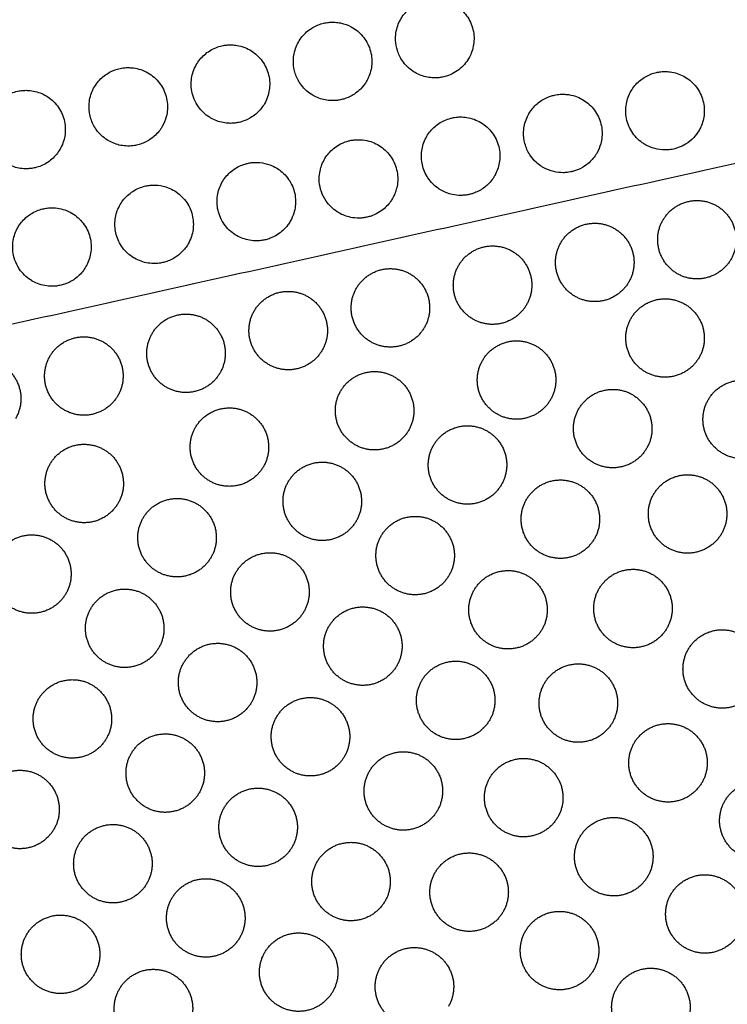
# Model space of a CAD drawing. Header units: millimetres. Extents: x -125 to 375, y 0 to 433.
# Tile 40 of 50: x 256 to 311, y 138 to 213. Entities that reach past the tile are written whole.
import ezdxf

# ---------------------------------------------------------------- set-up
doc = ezdxf.new("R2010")
doc.units = ezdxf.units.MM
doc.layers.add('Layer 01', color=18, linetype='Continuous', true_color=0x000000)

msp = doc.modelspace()

# ---------------------------------------------------------------- linework, layer by layer
at = {"layer": 'Layer 01'}
for points in [[(375, 216.506, 76), (287.653, 197.076, 83.178), (200.305, 177.646, 90.355)], [(375, 216.506, 76), (312.5, 108.253, 76), (250, 0, 76)], [(250, 0), (312.5, 108.253), (375, 216.506)]]:
    msp.add_open_spline(points, degree=2, dxfattribs=at)
for points, knots in [([(285.734, 210.168, 83.825), (285.571, 210.408, 83.844), (285.443, 210.67, 83.859), (285.272, 211.206, 83.883), (285.225, 211.475, 83.891), (285.201, 212.119, 83.902), (285.256, 212.49, 83.901), (285.493, 213.173, 83.887), (285.665, 213.482, 83.874), (286.092, 214.005, 83.841), (286.336, 214.222, 83.821), (286.879, 214.564, 83.775), (287.172, 214.69, 83.749), (287.607, 214.8, 83.711), (287.738, 214.824, 83.7), (287.959, 214.849, 83.681), (288.05, 214.855, 83.673), (288.229, 214.86, 83.657), (288.316, 214.858, 83.649), (288.523, 214.845, 83.631), (288.641, 214.83, 83.62), (288.998, 214.764, 83.588), (289.232, 214.691, 83.567), (289.793, 214.435, 83.516), (290.102, 214.219, 83.488), (290.635, 213.671, 83.437), (290.851, 213.34, 83.415), (291.144, 212.61, 83.381), (291.217, 212.218, 83.37), (291.208, 211.457, 83.36), (291.137, 211.094, 83.361), (290.948, 210.617, 83.369), (290.884, 210.485, 83.373), (290.811, 210.359, 83.377)], [-17.612638, -17.612638, -17.612638, -17.612638, -16.738663, -16.738663, -15.921047, -15.921047, -14.80101, -14.80101, -13.747208, -13.747208, -12.769299, -12.769299, -11.81357, -11.81357, -11.414628, -11.414628, -11.139965, -11.139965, -10.876025, -10.876025, -10.515195, -10.515195, -9.780623, -9.780623, -8.653554, -8.653554, -7.476316, -7.476316, -6.287819, -6.287819, -5.187127, -5.187127, -4.745304, -4.745304, -4.745304, -4.745304]), ([(277.939, 208.412, 84.485), (277.77, 208.655, 84.505), (277.638, 208.922, 84.522), (277.462, 209.469, 84.548), (277.414, 209.744, 84.557), (277.393, 210.393, 84.57), (277.45, 210.764, 84.57), (277.688, 211.444, 84.559), (277.861, 211.751, 84.547), (278.287, 212.272, 84.515), (278.532, 212.488, 84.496), (279.059, 212.82, 84.453), (279.333, 212.94, 84.43), (279.752, 213.053, 84.394), (279.885, 213.079, 84.382), (280.116, 213.109, 84.362), (280.213, 213.117, 84.353), (280.408, 213.123, 84.336), (280.506, 213.121, 84.327), (280.741, 213.106, 84.307), (280.878, 213.087, 84.294), (281.299, 213, 84.256), (281.575, 212.899, 84.231), (282.158, 212.583, 84.176), (282.449, 212.347, 84.148), (282.945, 211.764, 84.097), (283.138, 211.417, 84.075), (283.378, 210.672, 84.043), (283.424, 210.282, 84.032), (283.368, 209.535, 84.024), (283.276, 209.183, 84.025), (283.086, 208.775, 84.034), (283.046, 208.697, 84.036), (283.002, 208.621, 84.038)], [-17.632726, -17.632726, -17.632726, -17.632726, -16.740306, -16.740306, -15.904172, -15.904172, -14.787424, -14.787424, -13.736747, -13.736747, -12.760436, -12.760436, -11.861783, -11.861783, -11.453107, -11.453107, -11.159069, -11.159069, -10.86352, -10.86352, -10.44767, -10.44767, -9.566989, -9.566989, -8.446481, -8.446481, -7.261691, -7.261691, -6.093068, -6.093068, -5.007467, -5.007467, -4.742855, -4.742855, -4.742855, -4.742855]), ([(270.146, 206.65, 85.142), (270.017, 206.834, 85.158), (269.908, 207.031, 85.172), (269.741, 207.434, 85.196), (269.681, 207.638, 85.205), (269.575, 208.219, 85.227), (269.578, 208.602, 85.234), (269.723, 209.324, 85.234), (269.855, 209.659, 85.227), (270.219, 210.247, 85.204), (270.442, 210.5, 85.188), (270.966, 210.927, 85.148), (271.265, 211.095, 85.123), (271.742, 211.265, 85.083), (271.901, 211.308, 85.07), (272.172, 211.357, 85.046), (272.282, 211.37, 85.037), (272.494, 211.384, 85.018), (272.597, 211.386, 85.009), (272.833, 211.378, 84.988), (272.966, 211.364, 84.976), (273.299, 211.308, 84.946), (273.497, 211.253, 84.927), (274.041, 211.04, 84.877), (274.364, 210.836, 84.845), (274.927, 210.311, 84.787), (275.158, 209.991, 84.762), (275.487, 209.274, 84.72), (275.579, 208.884, 84.705), (275.605, 208.119, 84.687), (275.55, 207.752, 84.684), (275.367, 207.223, 84.689), (275.288, 207.049, 84.692), (275.193, 206.884, 84.696)], [-17.663952, -17.663952, -17.663952, -17.663952, -16.986721, -16.986721, -16.350758, -16.350758, -15.209804, -15.209804, -14.135183, -14.135183, -13.129226, -13.129226, -12.100816, -12.100816, -11.603451, -11.603451, -11.27097, -11.27097, -10.960111, -10.960111, -10.558796, -10.558796, -9.940022, -9.940022, -8.797437, -8.797437, -7.619003, -7.619003, -6.425035, -6.425035, -5.318003, -5.318003, -4.742909, -4.742909, -4.742909, -4.742909]), ([(286.713, 209.26, 83.721), (286.658, 209.292, 83.726), (286.605, 209.325, 83.731), (286.23, 209.574, 83.77), (285.952, 209.848, 83.8), (285.734, 210.168, 83.825)], [-1.357237, -1.357237, -1.357237, -1.357237, -1.166522, -1.166522, 0, 0, 0, 0]), ([(290.811, 210.359, 83.377), (290.715, 210.192, 83.382), (290.602, 210.035, 83.389), (290.213, 209.588, 83.415), (289.894, 209.342, 83.439), (289.354, 209.077, 83.481), (289.164, 209.006, 83.497), (288.865, 208.928, 83.522), (288.759, 208.907, 83.53), (288.568, 208.878, 83.547), (288.482, 208.869, 83.554), (288.3, 208.858, 83.57), (288.203, 208.857, 83.579), (287.953, 208.866, 83.602), (287.799, 208.883, 83.616), (287.319, 208.975, 83.661), (287.002, 209.093, 83.691), (286.713, 209.26, 83.721)], [-4.745304, -4.745304, -4.745304, -4.745304, -4.164369, -4.164369, -2.962031, -2.962031, -2.353096, -2.353096, -2.028781, -2.028781, -1.768311, -1.768311, -1.478137, -1.478137, -1.012144, -1.012144, 0, 0, 0, 0]), ([(262.357, 204.885, 85.796), (262.169, 205.145, 85.819), (262.023, 205.434, 85.839), (261.834, 206.029, 85.87), (261.787, 206.329, 85.881), (261.783, 207, 85.896), (261.85, 207.366, 85.898), (262.103, 208.036, 85.888), (262.282, 208.336, 85.878), (262.718, 208.845, 85.848), (262.967, 209.055, 85.829), (263.468, 209.355, 85.79), (263.709, 209.459, 85.77), (264.094, 209.57, 85.738), (264.23, 209.599, 85.726), (264.478, 209.633, 85.704), (264.588, 209.643, 85.695), (264.819, 209.649, 85.674), (264.939, 209.646, 85.664), (265.241, 209.618, 85.636), (265.422, 209.585, 85.62), (265.98, 209.427, 85.568), (266.337, 209.245, 85.533), (266.953, 208.757, 85.47), (267.208, 208.458, 85.442), (267.594, 207.774, 85.394), (267.718, 207.393, 85.375), (267.808, 206.629, 85.35), (267.783, 206.253, 85.344), (267.621, 205.63, 85.343), (267.518, 205.38, 85.346), (267.383, 205.147, 85.352)], [-17.70177, -17.70177, -17.70177, -17.70177, -16.732813, -16.732813, -15.823868, -15.823868, -14.715018, -14.715018, -13.671247, -13.671247, -12.697464, -12.697464, -11.910841, -11.910841, -11.489666, -11.489666, -11.156399, -11.156399, -10.794315, -10.794315, -10.240036, -10.240036, -9.042827, -9.042827, -7.869889, -7.869889, -6.676956, -6.676956, -5.553772, -5.553772, -4.743057, -4.743057, -4.743057, -4.743057]), ([(303.267, 204.751, 82.094), (303.155, 204.928, 82.111), (303.062, 205.117, 82.127), (302.92, 205.505, 82.155), (302.87, 205.701, 82.167), (302.785, 206.27, 82.196), (302.798, 206.647, 82.207), (302.958, 207.352, 82.216), (303.095, 207.678, 82.214), (303.461, 208.245, 82.197), (303.68, 208.487, 82.185), (304.172, 208.881, 82.151), (304.438, 209.035, 82.131), (304.862, 209.199, 82.097), (305.005, 209.242, 82.086), (305.231, 209.293, 82.067), (305.312, 209.308, 82.06), (305.456, 209.327, 82.048), (305.518, 209.334, 82.042), (305.658, 209.345, 82.03), (305.736, 209.348, 82.023), (305.943, 209.347, 82.004), (306.071, 209.338, 81.993), (306.561, 209.274, 81.947), (306.913, 209.16, 81.913), (307.564, 208.807, 81.844), (307.858, 208.569, 81.811), (308.355, 207.98, 81.748), (308.547, 207.63, 81.72), (308.782, 206.889, 81.673), (308.827, 206.505, 81.655), (308.772, 205.771, 81.631), (308.684, 205.426, 81.625), (308.497, 205.017, 81.625), (308.453, 204.931, 81.626), (308.405, 204.847, 81.626)], [-17.498635, -17.498635, -17.498635, -17.498635, -16.865518, -16.865518, -16.255967, -16.255967, -15.133738, -15.133738, -14.080117, -14.080117, -13.10472, -13.10472, -12.183485, -12.183485, -11.73466, -11.73466, -11.484854, -11.484854, -11.296734, -11.296734, -11.061309, -11.061309, -10.673694, -10.673694, -9.568598, -9.568598, -8.43705, -8.43705, -7.245572, -7.245572, -6.095087, -6.095087, -5.032051, -5.032051, -4.741824, -4.741824, -4.741824, -4.741824]), ([(283.002, 208.621, 84.038), (282.878, 208.408, 84.045), (282.729, 208.21, 84.053), (282.358, 207.828, 84.078), (282.132, 207.653, 84.094), (281.687, 207.4, 84.128), (281.476, 207.31, 84.144), (281.142, 207.211, 84.172), (281.026, 207.184, 84.182), (280.815, 207.148, 84.2), (280.721, 207.137, 84.208), (280.524, 207.122, 84.225), (280.421, 207.12, 84.234), (280.157, 207.127, 84.258), (279.996, 207.145, 84.273), (279.509, 207.238, 84.319), (279.193, 207.356, 84.35), (278.904, 207.523, 84.379)], [-4.742855, -4.742855, -4.742855, -4.742855, -3.998446, -3.998446, -3.142788, -3.142788, -2.454305, -2.454305, -2.093701, -2.093701, -1.808807, -1.808807, -1.497321, -1.497321, -1.0116, -1.0116, 0, 0, 0, 0]), ([(254.571, 203.117, 86.447), (254.425, 203.313, 86.466), (254.304, 203.526, 86.482), (254.121, 203.963, 86.51), (254.057, 204.183, 86.521), (253.955, 204.782, 86.545), (253.963, 205.163, 86.554), (254.115, 205.881, 86.556), (254.251, 206.214, 86.551), (254.62, 206.797, 86.53), (254.845, 207.047, 86.515), (255.364, 207.461, 86.477), (255.654, 207.623, 86.454), (256.118, 207.789, 86.416), (256.276, 207.832, 86.403), (256.555, 207.883, 86.379), (256.675, 207.897, 86.369), (256.918, 207.912, 86.347), (257.041, 207.912, 86.336), (257.338, 207.893, 86.309), (257.509, 207.867, 86.294), (258.019, 207.745, 86.246), (258.342, 207.604, 86.215), (258.956, 207.197, 86.152), (259.234, 206.923, 86.122), (259.676, 206.277, 86.069), (259.833, 205.909, 86.047), (259.991, 205.15, 86.014), (259.997, 204.768, 86.004), (259.871, 204.048, 85.997), (259.75, 203.715, 85.998), (259.574, 203.41, 86.006)], [-17.740266, -17.740266, -17.740266, -17.740266, -17.00396, -17.00396, -16.314079, -16.314079, -15.17791, -15.17791, -14.106938, -14.106938, -13.101465, -13.101465, -12.10718, -12.10718, -11.615644, -11.615644, -11.251193, -11.251193, -10.879644, -10.879644, -10.355714, -10.355714, -9.298617, -9.298617, -8.133377, -8.133377, -6.941045, -6.941045, -5.800732, -5.800732, -4.743316, -4.743316, -4.743316, -4.743316]), ([(278.904, 207.523, 84.379), (278.856, 207.551, 84.384), (278.81, 207.579, 84.389), (278.44, 207.82, 84.428), (278.16, 208.093, 84.459), (277.939, 208.412, 84.485)], [-1.333707, -1.333707, -1.333707, -1.333707, -1.169055, -1.169055, 0, 0, 0, 0]), ([(295.477, 202.983, 82.735), (295.308, 203.245, 82.762), (295.18, 203.533, 82.785), (295.021, 204.128, 82.823), (294.988, 204.432, 82.838), (295.015, 205.096, 82.86), (295.095, 205.451, 82.865), (295.369, 206.095, 82.861), (295.552, 206.381, 82.854), (295.987, 206.858, 82.829), (296.229, 207.053, 82.813), (296.698, 207.324, 82.779), (296.914, 207.417, 82.762), (297.24, 207.515, 82.736), (297.345, 207.54, 82.727), (297.528, 207.574, 82.712), (297.607, 207.586, 82.705), (297.757, 207.601, 82.692), (297.828, 207.606, 82.686), (298.013, 207.612, 82.669), (298.125, 207.61, 82.659), (298.481, 207.581, 82.626), (298.722, 207.532, 82.603), (299.302, 207.337, 82.545), (299.626, 207.156, 82.51), (300.211, 206.673, 82.442), (300.461, 206.367, 82.41), (300.832, 205.671, 82.352), (300.947, 205.288, 82.327), (301.019, 204.528, 82.291), (300.986, 204.161, 82.279), (300.821, 203.564, 82.269), (300.722, 203.329, 82.268), (300.596, 203.11, 82.27)], [-17.53713, -17.53713, -17.53713, -17.53713, -16.594651, -16.594651, -15.681066, -15.681066, -14.594839, -14.594839, -13.579717, -13.579717, -12.65189, -12.65189, -11.947045, -11.947045, -11.623002, -11.623002, -11.384771, -11.384771, -11.167743, -11.167743, -10.828867, -10.828867, -10.089597, -10.089597, -8.979586, -8.979586, -7.799757, -7.799757, -6.605246, -6.605246, -5.504411, -5.504411, -4.742182, -4.742182, -4.742182, -4.742182]), ([(271.094, 205.786, 85.036), (271.056, 205.808, 85.04), (271.019, 205.831, 85.044), (270.655, 206.063, 85.082), (270.371, 206.333, 85.114), (270.146, 206.65, 85.142)], [-1.304294, -1.304294, -1.304294, -1.304294, -1.171075, -1.171075, 0, 0, 0, 0]), ([(275.193, 206.884, 84.696), (275.117, 206.753, 84.7), (275.031, 206.628, 84.704), (274.738, 206.262, 84.722), (274.502, 206.047, 84.737), (274.021, 205.733, 84.772), (273.789, 205.62, 84.79), (273.42, 205.497, 84.82), (273.291, 205.463, 84.83), (273.061, 205.419, 84.85), (272.959, 205.405, 84.859), (272.747, 205.386, 84.877), (272.637, 205.383, 84.887), (272.36, 205.389, 84.912), (272.194, 205.407, 84.927), (271.701, 205.501, 84.974), (271.385, 205.619, 85.006), (271.094, 205.786, 85.036)], [-4.742909, -4.742909, -4.742909, -4.742909, -4.28635, -4.28635, -3.331803, -3.331803, -2.556971, -2.556971, -2.15786, -2.15786, -1.847949, -1.847949, -1.515692, -1.515692, -1.012836, -1.012836, 0, 0, 0, 0]), ([(287.69, 201.212, 83.376), (287.488, 201.516, 83.408), (287.343, 201.855, 83.435), (287.183, 202.561, 83.478), (287.168, 202.921, 83.494), (287.263, 203.628, 83.511), (287.373, 203.969, 83.514), (287.696, 204.575, 83.505), (287.898, 204.839, 83.496), (288.382, 205.291, 83.467), (288.659, 205.475, 83.448), (289.111, 205.678, 83.413), (289.267, 205.733, 83.401), (289.522, 205.8, 83.38), (289.618, 205.82, 83.372), (289.799, 205.849, 83.356), (289.883, 205.859, 83.349), (290.069, 205.873, 83.333), (290.171, 205.875, 83.324), (290.448, 205.867, 83.298), (290.624, 205.847, 83.282), (291.176, 205.732, 83.228), (291.538, 205.581, 83.191), (292.181, 205.149, 83.118), (292.458, 204.873, 83.084), (292.897, 204.223, 83.021), (293.052, 203.853, 82.993), (293.203, 203.097, 82.949), (293.208, 202.721, 82.933), (293.083, 202.011, 82.914), (292.964, 201.683, 82.911), (292.79, 201.379, 82.913), (292.788, 201.376, 82.913), (292.787, 201.373, 82.913)], [-17.583698, -17.583698, -17.583698, -17.583698, -16.481787, -16.481787, -15.404593, -15.404593, -14.336384, -14.336384, -13.341147, -13.341147, -12.346335, -12.346335, -11.846905, -11.846905, -11.551197, -11.551197, -11.295382, -11.295382, -10.98867, -10.98867, -10.457244, -10.457244, -9.284958, -9.284958, -8.116142, -8.116142, -6.919926, -6.919926, -5.79599, -5.79599, -4.754002, -4.754002, -4.743398, -4.743398, -4.743398, -4.743398]), ([(263.285, 204.049, 85.69), (263.258, 204.065, 85.693), (263.23, 204.082, 85.696), (262.873, 204.304, 85.734), (262.586, 204.571, 85.767), (262.357, 204.885, 85.796)], [-1.269958, -1.269958, -1.269958, -1.269958, -1.172755, -1.172755, 0, 0, 0, 0]), ([(267.383, 205.147, 85.352), (267.344, 205.079, 85.354), (267.302, 205.012, 85.356), (267.074, 204.68, 85.367), (266.848, 204.445, 85.381), (266.359, 204.077, 85.415), (266.105, 203.938, 85.434), (265.698, 203.786, 85.466), (265.558, 203.745, 85.477), (265.306, 203.691, 85.498), (265.196, 203.673, 85.508), (264.97, 203.651, 85.527), (264.853, 203.646, 85.538), (264.564, 203.65, 85.564), (264.394, 203.668, 85.58), (263.894, 203.763, 85.627), (263.577, 203.881, 85.659), (263.285, 204.049, 85.69)], [12.958712, 12.958712, 12.958712, 12.958712, 13.196128, 13.196128, 14.170693, 14.170693, 15.039113, 15.039113, 15.479231, 15.479231, 15.814866, 15.814866, 16.167444, 16.167444, 16.685167, 16.685167, 17.70177, 17.70177, 17.70177, 17.70177]), ([(308.405, 204.847, 81.626), (308.291, 204.65, 81.628), (308.154, 204.465, 81.633), (307.814, 204.102, 81.648), (307.606, 203.932, 81.659), (307.202, 203.684, 81.685), (307.016, 203.594, 81.698), (306.734, 203.493, 81.72), (306.643, 203.465, 81.727), (306.483, 203.424, 81.74), (306.415, 203.409, 81.745), (306.274, 203.383, 81.757), (306.201, 203.373, 81.763), (306.02, 203.353, 81.779), (305.912, 203.347, 81.789), (305.539, 203.348, 81.824), (305.277, 203.383, 81.85), (304.772, 203.519, 81.903), (304.531, 203.62, 81.929), (304.307, 203.749, 81.956)], [-4.741824, -4.741824, -4.741824, -4.741824, -4.053747, -4.053747, -3.245965, -3.245965, -2.62727, -2.62727, -2.341791, -2.341791, -2.130081, -2.130081, -1.909368, -1.909368, -1.580749, -1.580749, -0.785605, -0.785605, 0, 0, 0, 0]), ([(279.905, 199.44, 84.016), (279.753, 199.661, 84.04), (279.632, 199.901, 84.061), (279.46, 200.399, 84.098), (279.407, 200.652, 84.113), (279.36, 201.276, 84.143), (279.4, 201.645, 84.154), (279.605, 202.328, 84.161), (279.76, 202.639, 84.158), (280.154, 203.174, 84.141), (280.384, 203.399, 84.128), (280.803, 203.696, 84.1), (280.972, 203.793, 84.088), (281.297, 203.939, 84.063), (281.45, 203.993, 84.051), (281.706, 204.061, 84.03), (281.807, 204.083, 84.022), (282.001, 204.114, 84.005), (282.094, 204.124, 83.997), (282.302, 204.137, 83.979), (282.419, 204.138, 83.968), (282.752, 204.121, 83.938), (282.968, 204.086, 83.917), (283.543, 203.927, 83.859), (283.885, 203.758, 83.823), (284.499, 203.295, 83.751), (284.762, 203, 83.716), (285.164, 202.32, 83.653), (285.297, 201.94, 83.626), (285.402, 201.178, 83.585), (285.384, 200.807, 83.571), (285.232, 200.162, 83.557), (285.124, 199.889, 83.554), (284.977, 199.636, 83.556)], [-17.619861, -17.619861, -17.619861, -17.619861, -16.810848, -16.810848, -16.034592, -16.034592, -14.928489, -14.928489, -13.891005, -13.891005, -12.930044, -12.930044, -12.345107, -12.345107, -11.856225, -11.856225, -11.545414, -11.545414, -11.264714, -11.264714, -10.913991, -10.913991, -10.256253, -10.256253, -9.113922, -9.113922, -7.934606, -7.934606, -6.731697, -6.731697, -5.621701, -5.621701, -4.741639, -4.741639, -4.741639, -4.741639]), ([(304.307, 203.749, 81.956), (304.225, 203.796, 81.966), (304.145, 203.848, 81.975), (303.748, 204.13, 82.024), (303.476, 204.418, 82.061), (303.267, 204.751, 82.094)], [-1.472009, -1.472009, -1.472009, -1.472009, -1.185887, -1.185887, 0, 0, 0, 0]), ([(259.574, 203.41, 86.006), (259.573, 203.408, 86.006), (259.572, 203.406, 86.006), (259.405, 203.118, 86.013), (259.193, 202.862, 86.024), (258.7, 202.434, 86.056), (258.425, 202.263, 86.076), (257.979, 202.078, 86.11), (257.827, 202.029, 86.122), (257.554, 201.964, 86.145), (257.435, 201.943, 86.155), (257.193, 201.915, 86.176), (257.07, 201.909, 86.187), (256.771, 201.912, 86.214), (256.595, 201.929, 86.23), (256.09, 202.024, 86.279), (255.77, 202.143, 86.311), (255.476, 202.312, 86.343)], [12.996949, 12.996949, 12.996949, 12.996949, 13.004289, 13.004289, 13.99805, 13.99805, 14.967575, 14.967575, 15.451509, 15.451509, 15.8137, 15.8137, 16.18623, 16.18623, 16.716844, 16.716844, 17.740266, 17.740266, 17.740266, 17.740266]), ([(296.498, 202.012, 82.599), (296.426, 202.053, 82.608), (296.357, 202.097, 82.616), (295.966, 202.368, 82.664), (295.691, 202.653, 82.702), (295.477, 202.983, 82.735)], [-1.435356, -1.435356, -1.435356, -1.435356, -1.185913, -1.185913, 0, 0, 0, 0]), ([(300.596, 203.11, 82.27), (300.553, 203.037, 82.271), (300.507, 202.965, 82.272), (300.282, 202.641, 82.278), (300.067, 202.416, 82.287), (299.609, 202.066, 82.313), (299.376, 201.933, 82.329), (299.024, 201.789, 82.355), (298.917, 201.752, 82.363), (298.731, 201.7, 82.378), (298.653, 201.682, 82.384), (298.498, 201.651, 82.397), (298.42, 201.639, 82.404), (298.233, 201.617, 82.42), (298.122, 201.611, 82.43), (297.773, 201.609, 82.462), (297.536, 201.636, 82.486), (297.021, 201.759, 82.539), (296.749, 201.867, 82.569), (296.498, 202.012, 82.599)], [-4.742182, -4.742182, -4.742182, -4.742182, -4.485766, -4.485766, -3.555416, -3.555416, -2.752147, -2.752147, -2.410158, -2.410158, -2.1694, -2.1694, -1.932788, -1.932788, -1.599299, -1.599299, -0.879836, -0.879836, 0, 0, 0, 0]), ([(272.122, 197.666, 84.655), (271.893, 197.988, 84.691), (271.731, 198.353, 84.722), (271.561, 199.107, 84.769), (271.548, 199.486, 84.786), (271.66, 200.208, 84.805), (271.775, 200.545, 84.807), (272.108, 201.144, 84.799), (272.314, 201.404, 84.79), (272.802, 201.845, 84.761), (273.079, 202.023, 84.743), (273.522, 202.214, 84.709), (273.669, 202.265, 84.697), (273.923, 202.33, 84.677), (274.028, 202.351, 84.668), (274.235, 202.382, 84.65), (274.337, 202.392, 84.641), (274.574, 202.402, 84.62), (274.709, 202.399, 84.608), (275.106, 202.363, 84.571), (275.364, 202.304, 84.545), (275.957, 202.084, 84.483), (276.277, 201.894, 84.447), (276.849, 201.389, 84.376), (277.091, 201.073, 84.342), (277.437, 200.367, 84.282), (277.539, 199.984, 84.257), (277.587, 199.229, 84.22), (277.545, 198.865, 84.208), (277.371, 198.301, 84.199), (277.281, 198.094, 84.198), (277.168, 197.899, 84.199)], [-17.676719, -17.676719, -17.676719, -17.676719, -16.483365, -16.483365, -15.350365, -15.350365, -14.286032, -14.286032, -13.292428, -13.292428, -12.307831, -12.307831, -11.838934, -11.838934, -11.517124, -11.517124, -11.207295, -11.207295, -10.80085, -10.80085, -10.004222, -10.004222, -8.88971, -8.88971, -7.701361, -7.701361, -6.51875, -6.51875, -5.423521, -5.423521, -4.745007, -4.745007, -4.745007, -4.745007]), ([(288.688, 200.275, 83.242), (288.629, 200.31, 83.249), (288.57, 200.346, 83.256), (288.187, 200.604, 83.304), (287.908, 200.885, 83.342), (287.69, 201.212, 83.376)], [-1.395343, -1.395343, -1.395343, -1.395343, -1.185862, -1.185862, 0, 0, 0, 0]), ([(292.787, 201.373, 82.913), (292.629, 201.1, 82.915), (292.429, 200.853, 82.922), (291.973, 200.443, 82.945), (291.722, 200.278, 82.961), (291.328, 200.095, 82.989), (291.201, 200.046, 82.998), (290.985, 199.979, 83.015), (290.898, 199.957, 83.022), (290.725, 199.92, 83.036), (290.64, 199.906, 83.043), (290.445, 199.882, 83.06), (290.333, 199.875, 83.07), (289.991, 199.871, 83.102), (289.762, 199.895, 83.125), (289.239, 200.011, 83.179), (288.952, 200.123, 83.21), (288.688, 200.275, 83.242)], [-4.743398, -4.743398, -4.743398, -4.743398, -3.794919, -3.794919, -2.896298, -2.896298, -2.48721, -2.48721, -2.214324, -2.214324, -1.955551, -1.955551, -1.619078, -1.619078, -0.923636, -0.923636, 0, 0, 0, 0]), ([(264.34, 195.89, 85.294), (264.124, 196.186, 85.327), (263.963, 196.519, 85.357), (263.773, 197.215, 85.405), (263.741, 197.572, 85.423), (263.804, 198.282, 85.447), (263.899, 198.63, 85.452), (264.198, 199.256, 85.449), (264.392, 199.532, 85.442), (264.873, 200.019, 85.416), (265.159, 200.222, 85.398), (265.628, 200.445, 85.363), (265.788, 200.505, 85.351), (266.064, 200.582, 85.328), (266.178, 200.607, 85.319), (266.401, 200.642, 85.3), (266.511, 200.653, 85.29), (266.765, 200.665, 85.268), (266.909, 200.662, 85.254), (267.322, 200.621, 85.215), (267.586, 200.559, 85.189), (268.187, 200.327, 85.126), (268.508, 200.129, 85.089), (269.076, 199.611, 85.017), (269.312, 199.29, 84.983), (269.644, 198.578, 84.923), (269.739, 198.195, 84.898), (269.775, 197.442, 84.862), (269.726, 197.079, 84.85), (269.549, 196.534, 84.841), (269.464, 196.343, 84.84), (269.359, 196.162, 84.841)], [-17.721768, -17.721768, -17.721768, -17.721768, -16.615673, -16.615673, -15.546798, -15.546798, -14.470209, -14.470209, -13.461719, -13.461719, -12.412408, -12.412408, -11.897389, -11.897389, -11.547728, -11.547728, -11.215509, -11.215509, -10.780529, -10.780529, -9.963604, -9.963604, -8.834, -8.834, -7.643429, -7.643429, -6.466034, -6.466034, -5.373814, -5.373814, -4.743481, -4.743481, -4.743481, -4.743481]), ([(284.977, 199.636, 83.556), (284.952, 199.593, 83.556), (284.926, 199.55, 83.557), (284.728, 199.243, 83.561), (284.516, 199.007, 83.569), (284.122, 198.686, 83.591), (283.961, 198.58, 83.6), (283.648, 198.413, 83.622), (283.499, 198.348, 83.632), (283.248, 198.263, 83.651), (283.149, 198.235, 83.659), (282.959, 198.191, 83.675), (282.868, 198.175, 83.683), (282.662, 198.147, 83.7), (282.546, 198.138, 83.711), (282.213, 198.133, 83.741), (281.996, 198.153, 83.763), (281.465, 198.26, 83.817), (281.16, 198.376, 83.851), (280.879, 198.538, 83.885)], [-4.741639, -4.741639, -4.741639, -4.741639, -4.591351, -4.591351, -3.642428, -3.642428, -3.063613, -3.063613, -2.573935, -2.573935, -2.265101, -2.265101, -1.985894, -1.985894, -1.636584, -1.636584, -0.980753, -0.980753, 0, 0, 0, 0]), ([(256.561, 194.113, 85.932), (256.41, 194.312, 85.955), (256.285, 194.529, 85.977), (256.095, 194.978, 86.015), (256.029, 195.207, 86.031), (255.931, 195.809, 86.066), (255.94, 196.185, 86.081), (256.091, 196.893, 86.097), (256.224, 197.221, 86.098), (256.584, 197.796, 86.088), (256.803, 198.044, 86.077), (257.284, 198.436, 86.048), (257.536, 198.586, 86.031), (257.947, 198.755, 86), (258.092, 198.803, 85.989), (258.354, 198.867, 85.967), (258.47, 198.888, 85.957), (258.711, 198.918, 85.936), (258.836, 198.925, 85.925), (259.145, 198.924, 85.897), (259.328, 198.907, 85.88), (259.898, 198.799, 85.824), (260.268, 198.65, 85.784), (260.924, 198.219, 85.708), (261.205, 197.943, 85.671), (261.651, 197.294, 85.603), (261.808, 196.925, 85.573), (261.965, 196.17, 85.526), (261.972, 195.792, 85.509), (261.851, 195.08, 85.487), (261.734, 194.748, 85.482), (261.558, 194.438, 85.484), (261.554, 194.431, 85.484), (261.55, 194.425, 85.484)], [-17.771506, -17.771506, -17.771506, -17.771506, -17.018579, -17.018579, -16.302775, -16.302775, -15.180943, -15.180943, -14.125888, -14.125888, -13.138036, -13.138036, -12.25931, -12.25931, -11.799834, -11.799834, -11.444565, -11.444565, -11.068071, -11.068071, -10.5117, -10.5117, -9.318444, -9.318444, -8.14009, -8.14009, -6.942487, -6.942487, -5.816763, -5.816763, -4.76756, -4.76756, -4.744456, -4.744456, -4.744456, -4.744456]), ([(280.879, 198.538, 83.885), (280.832, 198.566, 83.89), (280.785, 198.594, 83.896), (280.41, 198.839, 83.942), (280.127, 199.116, 83.981), (279.905, 199.44, 84.016)], [-1.352535, -1.352535, -1.352535, -1.352535, -1.185752, -1.185752, 0, 0, 0, 0]), ([(273.07, 196.801, 84.527), (273.035, 196.821, 84.531), (273.001, 196.842, 84.536), (272.636, 197.073, 84.58), (272.348, 197.345, 84.62), (272.122, 197.666, 84.655)], [-1.30728, -1.30728, -1.30728, -1.30728, -1.185617, -1.185617, 0, 0, 0, 0]), ([(277.168, 197.899, 84.199), (277.112, 197.802, 84.2), (277.05, 197.707, 84.201), (276.757, 197.311, 84.209), (276.476, 197.051, 84.223), (275.987, 196.747, 84.253), (275.812, 196.661, 84.266), (275.52, 196.551, 84.287), (275.41, 196.516, 84.296), (275.2, 196.464, 84.313), (275.102, 196.445, 84.321), (274.886, 196.413, 84.34), (274.768, 196.403, 84.35), (274.445, 196.395, 84.38), (274.241, 196.41, 84.4), (273.698, 196.508, 84.455), (273.37, 196.628, 84.491), (273.07, 196.801, 84.527)], [-4.745007, -4.745007, -4.745007, -4.745007, -4.405807, -4.405807, -3.26247, -3.26247, -2.674449, -2.674449, -2.324546, -2.324546, -2.023146, -2.023146, -1.66578, -1.66578, -1.048417, -1.048417, 0, 0, 0, 0]), ([(265.261, 195.064, 85.17), (265.24, 195.076, 85.172), (265.219, 195.089, 85.175), (264.863, 195.306, 85.218), (264.572, 195.573, 85.258), (264.34, 195.89, 85.294)], [-1.259786, -1.259786, -1.259786, -1.259786, -1.185484, -1.185484, 0, 0, 0, 0]), ([(269.359, 196.162, 84.841), (269.295, 196.051, 84.842), (269.224, 195.944, 84.844), (268.973, 195.616, 84.851), (268.769, 195.415, 84.86), (268.35, 195.106, 84.884), (268.144, 194.989, 84.898), (267.805, 194.846, 84.922), (267.681, 194.803, 84.932), (267.449, 194.74, 84.95), (267.344, 194.717, 84.959), (267.117, 194.681, 84.978), (266.996, 194.669, 84.989), (266.681, 194.657, 85.018), (266.487, 194.668, 85.036), (265.931, 194.755, 85.092), (265.58, 194.88, 85.131), (265.261, 195.064, 85.17)], [-4.743481, -4.743481, -4.743481, -4.743481, -4.357324, -4.357324, -3.500619, -3.500619, -2.790373, -2.790373, -2.392805, -2.392805, -2.067095, -2.067095, -1.70094, -1.70094, -1.115338, -1.115338, 0, 0, 0, 0]), ([(261.55, 194.425, 85.484), (261.391, 194.15, 85.486), (261.19, 193.902, 85.492), (260.74, 193.499, 85.514), (260.5, 193.339, 85.529), (260.105, 193.151, 85.556), (259.964, 193.097, 85.567), (259.708, 193.019, 85.587), (259.594, 192.992, 85.596), (259.356, 192.95, 85.616), (259.232, 192.935, 85.627), (258.922, 192.919, 85.655), (258.737, 192.927, 85.673), (258.165, 193.003, 85.73), (257.791, 193.131, 85.771), (257.452, 193.327, 85.812)], [-4.744456, -4.744456, -4.744456, -4.744456, -3.790684, -3.790684, -2.926532, -2.926532, -2.472483, -2.472483, -2.119412, -2.119412, -1.743092, -1.743092, -1.183245, -1.183245, 0, 0, 0, 0]), ([(257.452, 193.327, 85.812), (257.445, 193.331, 85.813), (257.438, 193.335, 85.814), (257.093, 193.538, 85.856), (256.797, 193.801, 85.896), (256.561, 194.113, 85.932)], [-1.210158, -1.210158, -1.210158, -1.210158, -1.185373, -1.185373, 0, 0, 0, 0])]:
    msp.add_open_spline(points, degree=3, knots=knots, dxfattribs=at)
at = {"layer": 'Layer 01', "extrusion": (0.093728, -0.054114, 0.994126)}
for points in [[(305.648, 197.984, 81.53), (307.148, 200.582, 81.53), (309.746, 199.082, 81.204), (312.344, 197.582, 80.877), (310.844, 194.984, 80.877)], [(290.03, 194.51, 82.814), (291.53, 197.108, 82.814), (294.128, 195.608, 82.487), (296.726, 194.108, 82.161), (295.226, 191.51, 82.161)], [(274.412, 191.036, 84.097), (275.912, 193.634, 84.097), (278.51, 192.134, 83.771), (281.108, 190.634, 83.444), (279.608, 188.036, 83.444)], [(303.211, 190.468, 81.351), (304.711, 193.066, 81.351), (307.309, 191.566, 81.024), (309.907, 190.066, 80.698), (308.407, 187.468, 80.698)], [(266.602, 189.298, 84.739), (268.102, 191.896, 84.739), (270.701, 190.396, 84.412), (273.299, 188.896, 84.086), (271.799, 186.298, 84.086)], [(291.863, 187.254, 82.246), (293.363, 189.852, 82.246), (295.961, 188.352, 81.919), (298.559, 186.852, 81.593), (297.059, 184.254, 81.593)], [(250.984, 185.824, 86.022), (252.484, 188.422, 86.022), (255.082, 186.922, 85.696), (257.68, 185.422, 85.369), (256.18, 182.824, 85.369)], [(281.015, 184.905, 83.141), (282.515, 187.503, 83.141), (285.113, 186.003, 82.814), (287.711, 184.503, 82.488), (286.211, 181.905, 82.488)], [(309.109, 184.243, 80.456), (310.609, 186.841, 80.456), (313.207, 185.341, 80.13), (315.805, 183.841, 79.803), (314.305, 181.243, 79.803)], [(299.211, 183.54, 81.351), (300.711, 186.138, 81.351), (303.309, 184.638, 81.024), (305.907, 183.138, 80.698), (304.407, 180.54, 80.698)], [(269.917, 182.124, 84.036), (271.417, 184.722, 84.036), (274.015, 183.222, 83.709), (276.613, 181.722, 83.383), (275.113, 179.124, 83.383)], [(288.113, 180.759, 82.246), (289.613, 183.357, 82.246), (292.211, 181.857, 81.919), (294.809, 180.357, 81.593), (293.309, 177.759, 81.593)], [(258.819, 179.342, 84.931), (260.319, 181.94, 84.931), (262.917, 180.44, 84.604), (265.515, 178.94, 84.278), (264.015, 176.342, 84.278)], [(277.015, 177.977, 83.141), (278.515, 180.575, 83.141), (281.113, 179.075, 82.814), (283.711, 177.575, 82.488), (282.211, 174.977, 82.488)], [(304.934, 177.012, 80.456), (306.434, 179.61, 80.456), (309.032, 178.11, 80.13), (311.63, 176.61, 79.803), (310.13, 174.012, 79.803)], [(295.211, 176.612, 81.351), (296.711, 179.21, 81.351), (299.309, 177.71, 81.024), (301.907, 176.21, 80.698), (300.407, 173.612, 80.698)], [(265.917, 175.195, 84.036), (267.417, 177.794, 84.036), (270.015, 176.294, 83.709), (272.613, 174.794, 83.383), (271.113, 172.195, 83.383)], [(284.113, 173.83, 82.246), (285.613, 176.428, 82.246), (288.211, 174.928, 81.919), (290.809, 173.428, 81.593), (289.309, 170.83, 81.593)], [(254.819, 172.414, 84.931), (256.319, 175.012, 84.931), (258.917, 173.512, 84.604), (261.515, 172.012, 84.278), (260.015, 169.414, 84.278)], [(273.015, 171.049, 83.141), (274.515, 173.647, 83.141), (277.113, 172.147, 82.814), (279.711, 170.647, 82.488), (278.211, 168.049, 82.488)], [(291.211, 169.684, 81.351), (292.711, 172.282, 81.351), (295.309, 170.782, 81.024), (297.907, 169.282, 80.698), (296.407, 166.684, 80.698)], [(300.759, 169.781, 80.456), (302.259, 172.379, 80.456), (304.857, 170.879, 80.13), (307.455, 169.379, 79.803), (305.955, 166.781, 79.803)], [(261.917, 168.267, 84.036), (263.417, 170.865, 84.036), (266.015, 169.365, 83.709), (268.613, 167.865, 83.383), (267.113, 165.267, 83.383)], [(280.113, 166.902, 82.246), (281.613, 169.5, 82.246), (284.211, 168, 81.919), (286.809, 166.5, 81.593), (285.309, 163.902, 81.593)], [(307.582, 165.158, 79.561), (309.082, 167.756, 79.561), (311.68, 166.256, 79.235), (314.278, 164.756, 78.908), (312.778, 162.158, 78.908)], [(269.015, 164.121, 83.141), (270.515, 166.719, 83.141), (273.113, 165.219, 82.814), (275.711, 163.719, 82.488), (274.211, 161.121, 82.488)], [(287.211, 162.756, 81.351), (288.711, 165.354, 81.351), (291.309, 163.854, 81.024), (293.907, 162.354, 80.698), (292.407, 159.756, 80.698)], [(296.584, 162.549, 80.456), (298.084, 165.147, 80.456), (300.682, 163.647, 80.13), (303.28, 162.147, 79.803), (301.78, 159.549, 79.803)], [(257.917, 161.339, 84.036), (259.417, 163.937, 84.036), (262.015, 162.437, 83.709), (264.613, 160.937, 83.383), (263.113, 158.339, 83.383)], [(276.113, 159.974, 82.246), (277.613, 162.572, 82.246), (280.211, 161.072, 81.919), (282.809, 159.572, 81.593), (281.309, 156.974, 81.593)], [(303.437, 157.978, 79.561), (304.937, 160.576, 79.561), (307.535, 159.076, 79.235), (310.133, 157.576, 78.908), (308.633, 154.978, 78.908)], [(265.015, 157.192, 83.141), (266.515, 159.79, 83.141), (269.113, 158.29, 82.814), (271.711, 156.79, 82.488), (270.211, 154.192, 82.488)], [(283.211, 155.827, 81.351), (284.711, 158.425, 81.351), (287.309, 156.925, 81.024), (289.907, 155.425, 80.698), (288.407, 152.827, 80.698)], [(292.409, 155.318, 80.456), (293.909, 157.916, 80.456), (296.507, 156.416, 80.13), (299.105, 154.916, 79.803), (297.605, 152.318, 79.803)], [(253.917, 154.411, 84.036), (255.417, 157.009, 84.036), (258.015, 155.509, 83.709), (260.613, 154.009, 83.383), (259.113, 151.411, 83.383)], [(272.113, 153.046, 82.246), (273.613, 155.644, 82.246), (276.211, 154.144, 81.919), (278.809, 152.644, 81.593), (277.309, 150.046, 81.593)], [(299.292, 150.799, 79.561), (300.792, 153.397, 79.561), (303.39, 151.897, 79.235), (305.988, 150.397, 78.908), (304.488, 147.799, 78.908)], [(261.015, 150.264, 83.141), (262.515, 152.862, 83.141), (265.113, 151.362, 82.814), (267.711, 149.862, 82.488), (266.211, 147.264, 82.488)], [(279.211, 148.899, 81.351), (280.711, 151.497, 81.351), (283.309, 149.997, 81.024), (285.907, 148.497, 80.698), (284.407, 145.899, 80.698)], [(288.234, 148.087, 80.456), (289.734, 150.685, 80.456), (292.332, 149.185, 80.13), (294.93, 147.685, 79.803), (293.43, 145.087, 79.803)], [(268.113, 146.118, 82.246), (269.613, 148.716, 82.246), (272.211, 147.216, 81.919), (274.809, 145.716, 81.593), (273.309, 143.118, 81.593)], [(257.015, 143.336, 83.141), (258.515, 145.934, 83.141), (261.113, 144.434, 82.814), (263.711, 142.934, 82.488), (262.211, 140.336, 82.488)], [(295.147, 143.62, 79.561), (296.647, 146.218, 79.561), (299.245, 144.718, 79.235), (301.843, 143.218, 78.908), (300.343, 140.62, 78.908)], [(275.211, 141.971, 81.351), (276.711, 144.569, 81.351), (279.309, 143.069, 81.024), (281.907, 141.569, 80.698), (280.407, 138.971, 80.698)], [(284.059, 140.855, 80.456), (285.559, 143.453, 80.456), (288.157, 141.953, 80.13), (290.755, 140.453, 79.803), (289.255, 137.855, 79.803)], [(264.113, 139.189, 82.246), (265.613, 141.787, 82.246), (268.211, 140.287, 81.919), (270.809, 138.787, 81.593), (269.309, 136.189, 81.593)]]:
    msp.add_rational_spline(points, [1, 0.707106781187, 1, 0.707106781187, 1], degree=2, knots=[6.017726, 6.017726, 6.017726, 12.035452, 12.035452, 18.053177, 18.053177, 18.053177], dxfattribs=at)
at = {"layer": 'Layer 01', "extrusion": (-0.093728, 0.054114, -0.994126)}
for points in [[(297.839, 196.247, 82.172), (299.339, 198.845, 82.172), (301.937, 197.345, 81.845), (304.535, 195.845, 81.519), (303.035, 193.247, 81.519)], [(282.221, 192.773, 83.455), (283.721, 195.371, 83.455), (286.319, 193.871, 83.129), (288.917, 192.371, 82.802), (287.417, 189.773, 82.802)], [(258.793, 187.561, 85.381), (260.293, 190.159, 85.381), (262.891, 188.659, 85.054), (265.489, 187.159, 84.727), (263.989, 184.561, 84.727)], [(310.38, 153.563, 78.666), (311.88, 156.161, 78.666), (314.478, 154.661, 78.34), (317.076, 153.161, 78.013), (315.576, 150.563, 78.013)], [(306.255, 146.419, 78.666), (307.755, 149.017, 78.666), (310.353, 147.517, 78.34), (312.951, 146.017, 78.013), (311.451, 143.419, 78.013)], [(302.13, 139.274, 78.666), (303.63, 141.872, 78.666), (306.228, 140.372, 78.34), (308.826, 138.872, 78.013), (307.326, 136.274, 78.013)]]:
    msp.add_rational_spline(points, [1, 0.707106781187, 1, 0.707106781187, 1], degree=2, knots=[6.017726, 6.017726, 6.017726, 12.035452, 12.035452, 18.053177, 18.053177, 18.053177], dxfattribs=at)
at = {"layer": 'Layer 01', "extrusion": (0.093728, -0.054114, 0.994126)}
for points in [[(306.746, 193.886, 81.204), (304.148, 195.386, 81.53), (305.648, 197.984, 81.53)], [(298.937, 192.149, 81.845), (296.339, 193.649, 82.172), (297.839, 196.247, 82.172)], [(291.128, 190.412, 82.487), (288.53, 191.912, 82.814), (290.03, 194.51, 82.814)], [(283.319, 188.675, 83.129), (280.721, 190.175, 83.455), (282.221, 192.773, 83.455)], [(275.51, 186.937, 83.771), (272.912, 188.437, 84.097), (274.412, 191.036, 84.097)], [(304.309, 186.37, 81.024), (301.711, 187.87, 81.351), (303.211, 190.468, 81.351)], [(267.701, 185.2, 84.412), (265.102, 186.7, 84.739), (266.602, 189.298, 84.739)], [(259.891, 183.463, 85.054), (257.293, 184.963, 85.381), (258.793, 187.561, 85.381)], [(292.961, 183.156, 81.919), (290.363, 184.656, 82.246), (291.863, 187.254, 82.246)], [(282.113, 180.807, 82.814), (279.515, 182.307, 83.141), (281.015, 184.905, 83.141)], [(310.207, 180.145, 80.13), (307.609, 181.645, 80.456), (309.109, 184.243, 80.456)], [(300.309, 179.442, 81.024), (297.711, 180.942, 81.351), (299.211, 183.54, 81.351)], [(271.015, 178.026, 83.709), (268.417, 179.526, 84.036), (269.917, 182.124, 84.036)], [(289.211, 176.661, 81.919), (286.613, 178.161, 82.246), (288.113, 180.759, 82.246)], [(259.917, 175.244, 84.604), (257.319, 176.744, 84.931), (258.819, 179.342, 84.931)], [(278.113, 173.879, 82.814), (275.515, 175.379, 83.141), (277.015, 177.977, 83.141)], [(306.032, 172.914, 80.13), (303.434, 174.414, 80.456), (304.934, 177.012, 80.456)], [(296.309, 172.514, 81.024), (293.711, 174.014, 81.351), (295.211, 176.612, 81.351)], [(267.015, 171.097, 83.709), (264.417, 172.597, 84.036), (265.917, 175.195, 84.036)], [(285.211, 169.732, 81.919), (282.613, 171.232, 82.246), (284.113, 173.83, 82.246)], [(274.113, 166.951, 82.814), (271.515, 168.451, 83.141), (273.015, 171.049, 83.141)], [(292.309, 165.586, 81.024), (289.711, 167.086, 81.351), (291.211, 169.684, 81.351)], [(301.857, 165.683, 80.13), (299.259, 167.183, 80.456), (300.759, 169.781, 80.456)], [(263.015, 164.169, 83.709), (260.417, 165.669, 84.036), (261.917, 168.267, 84.036)], [(281.211, 162.804, 81.919), (278.613, 164.304, 82.246), (280.113, 166.902, 82.246)], [(308.68, 161.06, 79.235), (306.082, 162.56, 79.561), (307.582, 165.158, 79.561)], [(270.113, 160.023, 82.814), (267.515, 161.523, 83.141), (269.015, 164.121, 83.141)], [(288.309, 158.657, 81.024), (285.711, 160.157, 81.351), (287.211, 162.756, 81.351)], [(297.682, 158.451, 80.13), (295.084, 159.951, 80.456), (296.584, 162.549, 80.456)], [(259.015, 157.241, 83.709), (256.417, 158.741, 84.036), (257.917, 161.339, 84.036)], [(277.211, 155.876, 81.919), (274.613, 157.376, 82.246), (276.113, 159.974, 82.246)], [(304.535, 153.88, 79.235), (301.937, 155.38, 79.561), (303.437, 157.978, 79.561)], [(266.113, 153.094, 82.814), (263.515, 154.594, 83.141), (265.015, 157.192, 83.141)], [(284.309, 151.729, 81.024), (281.711, 153.229, 81.351), (283.211, 155.827, 81.351)], [(293.507, 151.22, 80.13), (290.909, 152.72, 80.456), (292.409, 155.318, 80.456)], [(273.211, 148.948, 81.919), (270.613, 150.448, 82.246), (272.113, 153.046, 82.246)], [(311.478, 149.465, 78.34), (308.88, 150.965, 78.666), (310.38, 153.563, 78.666)], [(300.39, 146.701, 79.235), (297.792, 148.201, 79.561), (299.292, 150.799, 79.561)], [(262.113, 146.166, 82.814), (259.515, 147.666, 83.141), (261.015, 150.264, 83.141)], [(280.309, 144.801, 81.024), (277.711, 146.301, 81.351), (279.211, 148.899, 81.351)], [(289.332, 143.989, 80.13), (286.734, 145.489, 80.456), (288.234, 148.087, 80.456)], [(269.211, 142.019, 81.919), (266.613, 143.519, 82.246), (268.113, 146.118, 82.246)], [(307.353, 142.32, 78.34), (304.755, 143.82, 78.666), (306.255, 146.419, 78.666)], [(258.113, 139.238, 82.814), (255.515, 140.738, 83.141), (257.015, 143.336, 83.141)], [(296.245, 139.522, 79.235), (293.647, 141.022, 79.561), (295.147, 143.62, 79.561)], [(276.309, 137.873, 81.024), (273.711, 139.373, 81.351), (275.211, 141.971, 81.351)], [(285.157, 136.757, 80.13), (282.559, 138.257, 80.456), (284.059, 140.855, 80.456)], [(265.211, 135.091, 81.919), (262.613, 136.591, 82.246), (264.113, 139.189, 82.246)], [(303.228, 135.176, 78.34), (300.63, 136.676, 78.666), (302.13, 139.274, 78.666)]]:
    msp.add_rational_spline(points, [0.999999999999, 0.707106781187, 1], degree=2, dxfattribs=at)
at = {"layer": 'Layer 01', "extrusion": (-0.093728, 0.054114, -0.994126)}
for points in [[(310.844, 194.984, 80.877), (309.344, 192.386, 80.877), (306.746, 193.886, 81.204)], [(303.035, 193.247, 81.519), (301.535, 190.649, 81.519), (298.937, 192.149, 81.845)], [(295.226, 191.51, 82.161), (293.726, 188.912, 82.161), (291.128, 190.412, 82.487)], [(287.417, 189.773, 82.802), (285.917, 187.175, 82.802), (283.319, 188.675, 83.129)], [(279.608, 188.036, 83.444), (278.108, 185.437, 83.444), (275.51, 186.937, 83.771)], [(308.407, 187.468, 80.698), (306.907, 184.87, 80.698), (304.309, 186.37, 81.024)], [(271.799, 186.298, 84.086), (270.299, 183.7, 84.086), (267.701, 185.2, 84.412)], [(263.989, 184.561, 84.727), (262.489, 181.963, 84.727), (259.891, 183.463, 85.054)], [(297.059, 184.254, 81.593), (295.559, 181.656, 81.593), (292.961, 183.156, 81.919)], [(286.211, 181.905, 82.488), (284.711, 179.307, 82.488), (282.113, 180.807, 82.814)], [(314.305, 181.243, 79.803), (312.805, 178.645, 79.803), (310.207, 180.145, 80.13)], [(304.407, 180.54, 80.698), (302.907, 177.942, 80.698), (300.309, 179.442, 81.024)], [(275.113, 179.124, 83.383), (273.613, 176.526, 83.383), (271.015, 178.026, 83.709)], [(293.309, 177.759, 81.593), (291.809, 175.161, 81.593), (289.211, 176.661, 81.919)], [(264.015, 176.342, 84.278), (262.515, 173.744, 84.278), (259.917, 175.244, 84.604)], [(282.211, 174.977, 82.488), (280.711, 172.379, 82.488), (278.113, 173.879, 82.814)], [(310.13, 174.012, 79.803), (308.63, 171.414, 79.803), (306.032, 172.914, 80.13)], [(300.407, 173.612, 80.698), (298.907, 171.014, 80.698), (296.309, 172.514, 81.024)], [(271.113, 172.195, 83.383), (269.613, 169.597, 83.383), (267.015, 171.097, 83.709)], [(289.309, 170.83, 81.593), (287.809, 168.232, 81.593), (285.211, 169.732, 81.919)], [(260.015, 169.414, 84.278), (258.515, 166.816, 84.278), (255.917, 168.316, 84.604)], [(278.211, 168.049, 82.488), (276.711, 165.451, 82.488), (274.113, 166.951, 82.814)], [(296.407, 166.684, 80.698), (294.907, 164.086, 80.698), (292.309, 165.586, 81.024)], [(305.955, 166.781, 79.803), (304.455, 164.183, 79.803), (301.857, 165.683, 80.13)], [(267.113, 165.267, 83.383), (265.613, 162.669, 83.383), (263.015, 164.169, 83.709)], [(285.309, 163.902, 81.593), (283.809, 161.304, 81.593), (281.211, 162.804, 81.919)], [(312.778, 162.158, 78.908), (311.278, 159.56, 78.908), (308.68, 161.06, 79.235)], [(274.211, 161.121, 82.488), (272.711, 158.523, 82.488), (270.113, 160.023, 82.814)], [(292.407, 159.756, 80.698), (290.907, 157.157, 80.698), (288.309, 158.657, 81.024)], [(301.78, 159.549, 79.803), (300.28, 156.951, 79.803), (297.682, 158.451, 80.13)], [(263.113, 158.339, 83.383), (261.613, 155.741, 83.383), (259.015, 157.241, 83.709)], [(281.309, 156.974, 81.593), (279.809, 154.376, 81.593), (277.211, 155.876, 81.919)], [(308.633, 154.978, 78.908), (307.133, 152.38, 78.908), (304.535, 153.88, 79.235)], [(270.211, 154.192, 82.488), (268.711, 151.594, 82.488), (266.113, 153.094, 82.814)], [(288.407, 152.827, 80.698), (286.907, 150.229, 80.698), (284.309, 151.729, 81.024)], [(297.605, 152.318, 79.803), (296.105, 149.72, 79.803), (293.507, 151.22, 80.13)], [(259.113, 151.411, 83.383), (257.613, 148.813, 83.383), (255.015, 150.313, 83.709)], [(277.309, 150.046, 81.593), (275.809, 147.448, 81.593), (273.211, 148.948, 81.919)], [(304.488, 147.799, 78.908), (302.988, 145.201, 78.908), (300.39, 146.701, 79.235)], [(266.211, 147.264, 82.488), (264.711, 144.666, 82.488), (262.113, 146.166, 82.814)], [(284.407, 145.899, 80.698), (282.907, 143.301, 80.698), (280.309, 144.801, 81.024)], [(293.43, 145.087, 79.803), (291.93, 142.489, 79.803), (289.332, 143.989, 80.13)], [(273.309, 143.118, 81.593), (271.809, 140.519, 81.593), (269.211, 142.019, 81.919)], [(311.451, 143.419, 78.013), (309.951, 140.82, 78.013), (307.353, 142.32, 78.34)], [(262.211, 140.336, 82.488), (260.711, 137.738, 82.488), (258.113, 139.238, 82.814)], [(300.343, 140.62, 78.908), (298.843, 138.022, 78.908), (296.245, 139.522, 79.235)], [(280.407, 138.971, 80.698), (278.907, 136.373, 80.698), (276.309, 137.873, 81.024)]]:
    msp.add_rational_spline(points, [1, 0.707106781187, 0.999999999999], degree=2, dxfattribs=at)

doc.saveas('drawing.dxf')
